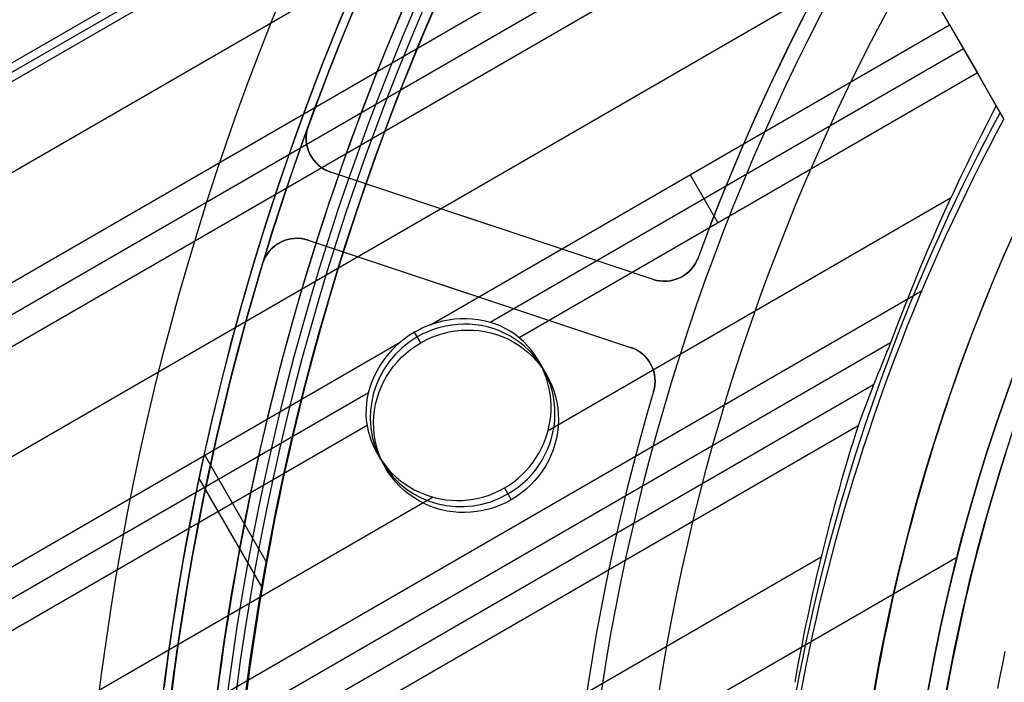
# Model space of a CAD drawing. Extents: x 19499 to 20475, y -6718 to -5871.
# Tile 18 of 60: x 19910 to 19938, y -6392 to -6374. Entities that reach past the tile are written whole.
import ezdxf

# ---------------------------------------------------------------- set-up
doc = ezdxf.new("R2010")
doc.units = 0
doc.layers.get('0').update_dxf_attribs({"linetype": 'CONTINUOUS'})
doc.layers.add('BLANCO_METALICO', color=7, linetype='CONTINUOUS')
doc.layers.add('COLOR', color=7, linetype='CONTINUOUS')

msp = doc.modelspace()

# ---------------------------------------------------------------- linework, layer by layer
for p, q in [((19502.39954974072, -6610.096958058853, 78.50723206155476), (19930.20706351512, -6363.102174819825, 78.50723206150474)), ((19502.51202526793, -6610.291771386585, 79.48160212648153), (19930.31953904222, -6363.296988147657, 79.48160212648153)), ((19502.62450079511, -6610.486584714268, 80.45597219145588), (19930.43201456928, -6363.491801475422, 80.4559721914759)), ((19930.43201456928, -6363.491801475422, 80.4559721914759), (19937.82257222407, -6376.29262283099, 77.04348283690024)), ((19931.53678242, -6365.405315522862, 78.13689880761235), (19499.40420176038, -6614.8971772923, 78.13689880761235)), ((19932.86650132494, -6367.708456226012, 77.76656555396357), (19499.89349510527, -6617.685537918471, 77.7665655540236)), ((19933.25481194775, -6368.381029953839, 77.34362206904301), (19500.25114575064, -6618.375813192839, 77.34362206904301)), ((19933.64312257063, -6369.053603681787, 76.92067858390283), (19500.63945637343, -6619.048386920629, 76.92067858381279)), ((19936.30256038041, -6373.659885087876, 76.18001207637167), (19933.64312257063, -6369.053603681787, 76.92067858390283)), ((19934.97284147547, -6371.356744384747, 76.55034533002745), (19501.96917527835, -6621.351527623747, 76.55034533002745)), ((19921.78253134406, -6382.043027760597, 76.18001207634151), (19936.30256038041, -6373.659885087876, 76.18001207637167)), ((19936.30256038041, -6373.659885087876, 76.18001207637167), (19937.07918162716, -6375.005032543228, 75.33412510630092)), ((19936.6908710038, -6374.332458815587, 75.75706859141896), (19923.45210891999, -6381.975861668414, 75.75706859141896)), ((19937.07918162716, -6375.005032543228, 75.33412510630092), (19924.26630998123, -6382.402547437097, 75.33412510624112)), ((19937.60824504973, -6375.921397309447, 75.18677833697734), (19937.07918162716, -6375.005032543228, 75.33412510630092)), ((19937.82257222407, -6376.29262283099, 77.04348283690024), (19937.60824504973, -6375.921397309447, 75.18677833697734)), ((19929.04254586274, -6377.85145642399, 76.18001207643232), (19929.81916710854, -6379.196603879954, 75.33412510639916)), ((19936.33111702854, -6378.507782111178, 74.96379185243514), (19925.07279408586, -6385.007777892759, 74.96379185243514)), ((19506.31947218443, -6628.886462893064, 76.35061684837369), (19935.53221717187, -6381.080369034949, 76.35061684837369)), ((19921.51115332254, -6382.544384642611, 77.67641373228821), (19921.33914909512, -6382.246464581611, 76.18634940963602)), ((19503.29889418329, -6623.654668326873, 76.18001207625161), (19920.94127651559, -6382.528726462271, 76.18001207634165)), ((19934.65230788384, -6382.547897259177, 74.59345861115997), (19506.73495323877, -6629.606097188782, 74.59345859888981)), ((19924.81295814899, -6383.063278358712, 75.21564542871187), (19925.0295004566, -6383.438340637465, 77.09154099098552)), ((19934.17705812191, -6383.719047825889, 74.17051512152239), (19507.12326385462, -6630.278670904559, 74.17051512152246)), ((19920.04832018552, -6383.941040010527, 75.75706859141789), (19503.6872048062, -6624.327242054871, 75.75706859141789)), ((19920.01074037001, -6384.859501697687, 75.33412510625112), (19504.07551542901, -6624.999815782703, 75.33412510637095)), ((19933.74116772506, -6384.867474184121, 73.74757164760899), (19507.51157448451, -6630.951244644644, 73.74757162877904)), ((19915.4518829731, -6385.655276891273, 74.75773950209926), (19917.19057321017, -6388.666776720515, 73.95492296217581)), ((19920.30962604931, -6385.663278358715, 75.21564542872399), (19920.52616835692, -6386.038340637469, 77.09154099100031)), ((19917.06679494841, -6389.363244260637, 79.51515312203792), (19915.30885926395, -6386.318410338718, 80.32685598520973)), ((19923.85401288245, -6386.602336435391, 74.85635334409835), (19924.04451549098, -6386.932296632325, 76.50666824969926)), ((19923.85401288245, -6386.60233643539, 74.85635334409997), (19924.04451549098, -6386.93229663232, 76.50666824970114)), ((19921.86369407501, -6386.860552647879, 74.96379185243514), (19505.40523433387, -6627.302956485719, 74.96379185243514)), ((19932.70884377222, -6388.534340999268, 73.377238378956), (19508.84129337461, -6633.254385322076, 73.377238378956)), ((19936.50274120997, -6388.545461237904, 88.12500292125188), (19916.06219740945, -6400.34681470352, 88.12500292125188))]:
    msp.add_line(p, q)
at = {"extrusion": (0.1124755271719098, -0.1948133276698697, 0.9743700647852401)}
msp.add_lwpolyline([(14073.64716361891, -15061.4098901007), (14073.12609400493, -15061.71468128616), (14072.60697433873, -15062.02433157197), (14072.08986789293, -15062.33882315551), (14071.57483777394, -15062.65813709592), (14071.06194689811, -15062.982253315), (14070.55125796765, -15063.31115059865), (14070.04283344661, -15063.64480659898), (14069.53673553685, -15063.98319783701), (14069.03302615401, -15064.32629970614), (14068.53176690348, -15064.67408647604), (14068.03301905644, -15065.02653129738), (14067.53684352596, -15065.38360620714), (14067.04330084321, -15065.74528213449), (14066.55245113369, -15066.1115289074), (14066.0643540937, -15066.48231525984), (14065.57906896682, -15066.85760883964), (14065.09665452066, -15067.23737621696), (14064.61716902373, -15067.62158289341), (14064.1406702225, -15068.01019331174), (14063.66721531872, -15068.40317086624), (14063.19686094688, -15068.80047791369), (14062.72966315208, -15069.20207578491), (14062.265677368, -15069.60792479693), (14061.80495839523, -15070.01798426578), (14061.34756037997, -15070.43221251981), (14060.8935367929, -15070.8505669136), (14060.44294040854, -15071.27300384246), (14059.99582328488, -15071.69947875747), (14059.5522367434, -15072.12994618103), (14059.11223134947, -15072.56435972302), (14058.6758568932, -15073.0026720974), (14058.24316237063, -15073.44483513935), (14057.81419596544, -15073.89079982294), (14057.38900503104, -15074.34051627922), (14056.96763607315, -15074.79393381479), (14056.55013473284, -15075.25100093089), (14056.13654577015, -15075.71166534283), (14055.72691304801, -15076.17587399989), (14055.3212795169, -15076.64357310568), (14054.91968719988, -15077.11470813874), (14054.52217717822, -15077.5892238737), (14054.12878957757, -15078.06706440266), (14053.73956355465, -15078.54817315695), (14053.35453728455, -15079.03249292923), (14052.97374794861, -15079.51996589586), (14052.59723172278, -15080.01053363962), (14052.22502376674, -15080.5041371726), (14051.8571582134, -15081.00071695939), (14051.49366815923, -15081.50021294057), (14051.13458565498, -15082.00256455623), (14050.7799416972, -15082.5077107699), (14050.42976622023, -15083.01559009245), (14050.08408808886, -15083.52614060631), (14049.74293509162, -15084.0392999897), (14049.40633393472, -15084.55500554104), (14049.07431023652, -15085.07319420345), (14048.74688852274, -15085.5938025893), (14048.42409222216, -15086.11676700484), (14048.10594366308, -15086.64202347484), (14047.79246407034, -15087.16950776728), (14047.48367356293, -15087.69915541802), (14047.17959115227, -15088.23090175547), (14046.88023474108, -15088.76468192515), (14046.58562112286, -15089.30043091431), (14046.29576598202, -15089.83808357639), (14046.01068389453, -15090.37757465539), (14045.73038832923, -15090.91883881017), (14045.45489164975, -15091.46181063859), (14045.18420511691, -15092.0064247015), (14044.91833889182, -15092.5526155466), (14044.65730203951, -15093.10031773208), (14044.40110253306, -15093.6494658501), (14044.14974725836, -15094.19999455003), (14043.90324201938, -15094.75183856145), (14043.66159154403, -15095.30493271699), (14043.42479949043, -15095.85921197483), (14043.19286845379, -15096.41461144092), (14042.96579997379, -15096.97106639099), (14042.74359454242, -15097.52851229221), (14042.5262516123, -15098.08688482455), (14042.31376960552, -15098.64611990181), (14042.10614592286, -15099.20615369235), (14041.90337695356, -15099.7669226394), (14041.70545808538, -15100.3283634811), (14041.51238371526, -15100.89041327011), (14041.32414726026, -15101.45300939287), (14041.14074116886, -15102.01608958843), (14040.96215693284, -15102.57959196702), (14040.78838509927, -15103.14345502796), (14040.61941528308, -15103.70761767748), (14040.4552361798, -15104.27201924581), (14040.29583557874, -15104.83659950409), (14040.14120037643, -15105.40129868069), (14039.99131659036, -15105.96605747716), (14039.84616937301, -15106.53081708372), (14039.70574302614, -15107.09551919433), (14039.57002101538, -15107.66010602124), (14039.43898598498, -15108.22452030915), (14039.31261977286, -15108.78870534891), (14039.19090342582, -15109.35260499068), (14039.07381721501, -15109.91616365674), (14038.96134065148, -15110.47932635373), (14038.85345250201, -15111.04203868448), (14038.75013080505, -15111.6042468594), (14038.65135288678, -15112.16589770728), (14038.55709537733, -15112.72693868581), (14038.46733422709, -15113.28731789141), (14038.38204472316, -15113.84698406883), (14038.30120150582, -15114.40588662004), (14038.22477858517, -15114.96397561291), (14038.15274935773, -15115.52120178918), (14038.08508662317, -15116.07751657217), (14038.02176260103, -15116.63287207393), (14037.96274894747, -15117.18722110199), (14037.90801677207, -15117.74051716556), (14037.85753665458, -15118.29271448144), (14037.81127866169, -15118.84376797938), (14037.76921236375, -15119.39363330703), (14037.73130685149, -15119.94226683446), (14037.69753075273, -15120.48962565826), (14037.66785224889, -15121.03566760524), (14037.64223909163, -15121.58035123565), (14037.62065861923, -15122.12363584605), (14037.60307777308, -15122.66548147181), (14037.58946311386, -15123.20584888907), (14037.57978083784, -15123.7446996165), (14037.57399679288, -15124.2819959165), (14037.57207649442, -15124.8177007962)], dxfattribs=at)
at = {"extrusion": (0.11247552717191, -0.1948133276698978, 0.9743700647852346)}
msp.add_lwpolyline([(14035.27207649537, -15124.81770079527), (14035.27386928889, -15124.2917622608), (14035.27926823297, -15123.76433607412), (14035.28830397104, -15123.23545503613), (14035.30100686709, -15122.70515257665), (14035.31740699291, -15122.17346275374), (14035.33753411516, -15121.64042025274), (14035.3614176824, -15121.10606038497), (14035.38908681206, -15120.57041908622), (14035.42057027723, -15120.03353291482), (14035.45589649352, -15119.49543904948), (14035.49509350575, -15118.95617528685), (14035.53818897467, -15118.41578003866), (14035.58521016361, -15117.87429232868), (14035.63618392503, -15117.33175178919), (14035.69113668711, -15116.78819865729), (14035.75009444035, -15116.24367377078), (14035.813082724, -15115.69821856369), (14035.88012661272, -15115.15187506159), (14035.951250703, -15114.60468587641), (14036.02647909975, -15114.05669420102), (14036.10583540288, -15113.50794380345), (14036.18934269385, -15112.95847902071), (14036.27702352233, -15112.40834475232), (14036.36889989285, -15111.85758645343), (14036.46499325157, -15111.30625012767), (14036.56532447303, -15110.75438231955), (14036.66991384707, -15110.20203010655), (14036.77878106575, -15109.64924109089), (14036.89194521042, -15109.09606339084), (14037.0094247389, -15108.54254563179), (14037.1312374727, -15107.98873693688), (14037.25740058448, -15107.43468691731), (14037.38793058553, -15106.88044566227), (14037.52284331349, -15106.32606372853), (14037.66215392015, -15105.77159212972), (14037.80587685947, -15105.21708232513), (14037.95402587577, -15104.66258620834), (14038.10661399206, -15104.1081560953), (14038.26365349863, -15103.55384471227), (14038.42515594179, -15102.99970518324), (14038.59113211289, -15102.44579101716), (14038.76159203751, -15101.89215609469), (14038.93654496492, -15101.33885465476), (14039.11599935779, -15100.78594128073), (14039.29996288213, -15100.2334708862), (14039.48844239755, -15099.68149870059), (14039.68144394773, -15099.13008025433), (14039.87897275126, -15098.57927136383), (14040.08103319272, -15098.02912811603), (14040.28762881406, -15097.47970685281), (14040.49876230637, -15096.93106415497), (14040.71443550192, -15096.38325682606), (14040.9346493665, -15095.83634187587), (14041.1594039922, -15095.29037650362), (14041.38869859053, -15094.74541808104), (14041.62253148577, -15094.20152413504), (14041.86090010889, -15093.6587523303), (14042.10380099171, -15093.11716045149), (14042.35122976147, -15092.57680638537), (14042.60318113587, -15092.03774810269), (14042.85964891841, -15091.50004363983), (14043.12062599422, -15090.96375108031), (14043.38610432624, -15090.42892853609), (14043.65607495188, -15089.89563412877), (14043.93052798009, -15089.36392597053), (14044.20945258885, -15088.83386214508), (14044.49283702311, -15088.30550068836), (14044.78066859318, -15087.77889956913), (14045.0729336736, -15087.25411666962), (14045.36961770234, -15086.73120976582), (14045.67070518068, -15086.21023650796), (14045.97617967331, -15085.69125440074), (14046.28602380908, -15085.17432078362), (14046.60021928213, -15084.65949281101), (14046.91874685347, -15084.14682743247), (14047.24158635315, -15083.6363813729), (14047.56871668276, -15083.12821111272), (14047.90011581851, -15082.62237286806), (14048.23576081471, -15082.11892257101), (14048.57562780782, -15081.61791584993), (14048.91969202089, -15081.11940800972), (14049.26792776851, -15080.62345401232), (14049.62030846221, -15080.13010845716), (14049.97680661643, -15079.6394255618), (14050.33739385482, -15079.15145914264), (14050.70204091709, -15078.66626259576), (14051.07071766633, -15078.18388887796), (14051.4433930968, -15077.70439048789), (14051.82003534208, -15077.22781944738), (14052.20061168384, -15076.75422728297), (14052.58508856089, -15076.2836650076), (14052.97343157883, -15075.81618310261), (14053.36560552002, -15075.35183149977), (14053.76157435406, -15074.89065956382), (14054.16130124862, -15074.43271607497), (14054.56474858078, -15073.97804921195), (14054.97187794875, -15073.52670653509), (14055.38265018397, -15073.07873496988), (14055.7970253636, -15072.63418079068), (14056.21496282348, -15072.19308960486), (14056.63642117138, -15071.75550633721), (14057.06135830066, -15071.32147521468), (14057.48973140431, -15070.8910397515), (14057.92149698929, -15070.46424273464), (14058.35661089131, -15070.04112620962), (14058.79502828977, -15069.62173146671), (14059.23670372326, -15069.20609902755), (14059.68159110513, -15068.79426863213), (14060.12964373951, -15068.38627922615), (14060.58081433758, -15067.98216894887), (14061.03505503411, -15067.58197512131), (14061.49231740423, -15067.18573423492), (14061.95255248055, -15066.79348194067), (14062.41571077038, -15066.40525303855), (14062.88174227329, -15066.02108146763), (14063.35059649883, -15065.6410002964), (14063.82222248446, -15065.26504171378), (14064.29656881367, -15064.89323702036), (14064.77358363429, -15064.52561662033), (14065.25321467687, -15064.16221001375), (14065.73540927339, -15063.80304578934), (14066.22011437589, -15063.44815161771), (14066.70727657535, -15063.09755424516), (14067.19684212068, -15062.75127948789), (14067.68875693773, -15062.40935222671), (14068.1829666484, -15062.07179640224), (14068.67941658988, -15061.73863501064), (14069.17805183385, -15061.40989009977)], dxfattribs=at)
at = {"extrusion": (0.1124755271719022, -0.1948133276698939, 0.9743700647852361)}
msp.add_lwpolyline([(14037.57207649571, -15123.53881084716), (14037.57387571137, -15123.02026993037), (14037.57929436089, -15122.50023669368), (14037.58836373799, -15121.97874465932), (14037.60111484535, -15121.45582800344), (14037.61757838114, -15120.93152155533), (14037.63778472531, -15120.4058607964), (14037.66176392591, -15119.87888185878), (14037.68954568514, -15119.35062152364), (14037.72115934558, -15118.82111721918), (14037.75663387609, -15118.29040701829), (14037.79599785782, -15117.75852963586), (14037.83927947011, -15117.22552442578), (14037.88650647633, -15116.69143137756), (14037.93770620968, -15116.15629111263), (14037.99290555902, -15115.62014488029), (14038.05213095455, -15115.08303455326), (14038.11540835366, -15114.54500262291), (14038.18276322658, -15114.00609219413), (14038.25422054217, -15113.4663469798), (14038.3298047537, -15112.92581129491), (14038.40953978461, -15112.38453005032), (14038.49344901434, -15111.84254874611), (14038.5815552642, -15111.29991346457), (14038.67388078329, -15110.7566708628), (14038.77044723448, -15110.21286816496), (14038.87127568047, -15109.66855315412), (14038.97638656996, -15109.12377416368), (14039.08579972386, -15108.57858006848), (14039.19953432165, -15108.03302027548), (14039.31760888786, -15107.48714471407), (14039.44004127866, -15106.94100382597), (14039.56684866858, -15106.3946485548), (14039.69804753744, -15105.84813033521), (14039.83365365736, -15105.30150108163), (14039.97368208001, -15104.75481317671), (14040.11814712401, -15104.2081194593), (14040.26706236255, -15103.6614732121), (14040.4204406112, -15103.1149281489), (14040.57829391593, -15102.56853840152), (14040.74063354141, -15102.0223585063), (14040.9074699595, -15101.47644339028), (14041.078812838, -15100.93084835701), (14041.25467102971, -15100.38562907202), (14041.4350525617, -15099.84084154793), (14041.61996462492, -15099.2965421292), (14041.8094135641, -15098.75278747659), (14042.00340486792, -15098.20963455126), (14042.20194315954, -15097.66714059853), (14042.40503218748, -15097.12536313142), (14042.61267481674, -15096.58435991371), (14042.82487302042, -15096.04418894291), (14043.04162787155, -15095.50490843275), (14043.26293953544, -15094.96657679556), (14043.48880726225, -15094.42925262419), (14043.71922938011, -15093.89299467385), (14043.95420328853, -15093.35786184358), (14044.19372545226, -15092.82391315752), (14044.43779139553, -15092.29120774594), (14044.68639569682, -15091.75980482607), (14044.93953198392, -15091.22976368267), (14045.19719292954, -15090.70114364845), (14045.45937024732, -15090.17400408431), (14045.72605468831, -15089.64840435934), (14045.99723603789, -15089.12440383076), (14046.27290311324, -15088.60206182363), (14046.55304376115, -15088.08143761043), (14046.83764485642, -15087.5625903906), (14047.12669230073, -15087.04557926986), (14047.42017102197, -15086.53046323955), (14047.71806497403, -15086.01730115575), (14048.02035713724, -15085.50615171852), (14048.32702951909, -15084.99707345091), (14048.63806315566, -15084.49012467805), (14048.95343811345, -15083.98536350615), (14049.27313349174, -15083.48284780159), (14049.59712742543, -15082.98263516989), (14049.9253970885, -15082.48478293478), (14050.25791869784, -15081.98934811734), (14050.59466751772, -15081.49638741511), (14050.93561786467, -15081.00595718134), (14051.28074311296, -15080.51811340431), (14051.63001570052, -15080.03291168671), (14051.98340713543, -15079.5504072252), (14052.34088800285, -15079.07065479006), (14052.70242797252, -15078.59370870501), (14053.06799580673, -15078.11962282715), (14053.43755936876, -15077.64845052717), (14053.81108563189, -15077.18024466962), (14054.18854068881, -15076.71505759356), (14054.56988976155, -15076.25294109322), (14054.9550972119, -15075.79394639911), (14055.34412655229, -15075.33812415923), (14055.73694045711, -15074.8855244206), (14056.13350077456, -15074.43619661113), (14056.53376853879, -15073.99018952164), (14056.93770398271, -15073.54755128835), (14057.345266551, -15073.10832937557), (14057.7564149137, -15072.67257055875), (14058.17110698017, -15072.24032090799), (14058.58929991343, -15071.81162577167), (14059.01095014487, -15071.38652976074), (14059.43601338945, -15070.96507673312), (14059.86444466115, -15070.54730977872), (14060.29619828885, -15070.13327120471), (14060.73122793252, -15069.72300252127), (14061.16948659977, -15069.31654442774), (14061.61092666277, -15068.91393679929), (14062.05549987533, -15068.51521867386), (14062.50315739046, -15068.12042823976), (14062.95384977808, -15067.72960282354), (14063.40752704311, -15067.34277887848), (14063.86413864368, -15066.95999197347), (14064.32363350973, -15066.58127678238), (14064.78596006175, -15066.20666707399), (14065.25106622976, -15065.8361957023), (14065.71889947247, -15065.46989459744), (14066.18940679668, -15065.10779475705), (14066.6625347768, -15064.74992623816), (14067.13822957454, -15064.39631814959), (14067.61643695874, -15064.04699864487), (14068.09710232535, -15063.70199491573), (14068.58017071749, -15063.36133318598), (14069.06558684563, -15063.02503870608), (14069.55329510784, -15062.69313574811), (14070.0432396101, -15062.36564760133), (14070.53536418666, -15062.04259656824), (14071.02961242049, -15061.72400396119), (14071.52592766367, -15061.4098900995)], dxfattribs=at)
at = {"extrusion": (0.1124755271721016, -0.1948133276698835, 0.9743700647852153)}
msp.add_lwpolyline([(14067.28611769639, -15061.40989011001), (14066.8107028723, -15061.74500777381), (14066.33753940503, -15062.08419905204), (14065.86667644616, -15062.4274405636), (14065.39816284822, -15062.77470810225), (14064.93204714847, -15063.12597664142), (14064.46837755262, -15063.48122033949), (14064.00720191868, -15063.84041254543), (14063.548567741, -15064.20352580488), (14063.09252213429, -15064.57053186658), (14062.63911181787, -15064.94140168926), (14062.18838310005, -15065.31610544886), (14061.74038186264, -15065.69461254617), (14061.29515354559, -15066.07689161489), (14060.85274313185, -15066.46291052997), (14060.41319513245, -15066.85263641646), (14059.97655357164, -15067.24603565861), (14059.54286197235, -15067.64307390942), (14059.11216334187, -15068.04371610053), (14058.6845001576, -15068.44792645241), (14058.25991435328, -15068.85566848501), (14057.83844730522, -15069.26690502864), (14057.42013981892, -15069.68159823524), (14057.00503211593, -15070.09970959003), (14056.59316382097, -15070.52119992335), (14056.18457394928, -15070.94602942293), (14055.77930089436, -15071.37415764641), (14055.3773824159, -15071.80554353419), (14054.9788556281, -15072.24014542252), (14054.58375698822, -15072.67792105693), (14054.19212228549, -15073.11882760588), (14053.8039866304, -15073.5628216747), (14053.41938444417, -15074.00985931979), (14053.03834944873, -15074.459896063), (14052.66091465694, -15074.91288690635), (14052.28711236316, -15075.36878634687), (14051.91697413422, -15075.8275483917), (14051.55053080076, -15076.28912657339), (14051.18781244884, -15076.75347396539), (14050.82884841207, -15077.22054319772), (14050.47366726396, -15077.6902864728), (14050.12229681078, -15078.16265558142), (14049.77476408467, -15078.63760191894), (14049.43109533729, -15079.11507650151), (14049.09131603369, -15079.59502998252), (14048.75545084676, -15080.07741266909), (14048.42352365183, -15080.56217453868), (14048.09555752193, -15081.04926525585), (14047.77157472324, -15081.53863418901), (14047.45159671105, -15082.03023042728), (14047.13564412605, -15082.52400279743), (14046.82373679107, -15083.01989988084), (14046.51589370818, -15083.51787003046), (14046.21213305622, -15084.01786138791), (14045.91247218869, -15084.51982190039), (14045.61692763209, -15085.02369933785), (14045.32551508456, -15085.52944130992), (14045.03824941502, -15086.03699528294), (14044.75514466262, -15086.5463085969), (14044.47621403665, -15087.05732848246), (14044.20146991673, -15087.57000207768), (14043.93092385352, -15088.08427644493), (14043.66458656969, -15088.60009858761), (14043.4024679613, -15089.11741546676), (14043.14457709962, -15089.63617401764), (14042.8909222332, -15090.15632116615), (14042.64151079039, -15090.67780384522), (14042.39634938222, -15091.20056901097), (14042.15544380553, -15091.72456365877), (14041.91879904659, -15092.24973483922), (14041.68641928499, -15092.77602967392), (14041.45830789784, -15093.30339537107), (14041.23446746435, -15093.83177924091), (14041.01489977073, -15094.36112871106), (14040.79960581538, -15094.89139134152), (14040.58858581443, -15095.42251483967), (14040.38183920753, -15095.95444707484), (14040.17936466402, -15096.48713609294), (14039.98116008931, -15097.02053013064), (14039.78722263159, -15097.55457762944), (14039.5975486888, -15098.08922724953), (14039.41213391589, -15098.62442788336), (14039.2309732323, -15099.16012866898), (14039.05406082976, -15099.69627900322), (14038.88139018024, -15100.23282855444), (14038.71295404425, -15100.76972727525), (14038.54874447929, -15101.30692541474), (14038.38875284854, -15101.84437353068), (14038.23296982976, -15102.38202250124), (14038.08138542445, -15102.91982353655), (14037.9339889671, -15103.45772819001), (14037.79076913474, -15103.99568836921), (14037.65171395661, -15104.53365634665), (14037.51681082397, -15105.0715847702), (14037.38604650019, -15105.60942667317), (14037.25940713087, -15106.14713548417), (14037.13687825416, -15106.68466503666), (14037.01844481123, -15107.22196957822), (14036.90409115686, -15107.75900377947), (14036.79380107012, -15108.29572274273), (14036.68755776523, -15108.83208201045), (14036.58534390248, -15109.36803757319), (14036.48714159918, -15109.90354587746), (14036.39293244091, -15110.43856383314), (14036.3026974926, -15110.97304882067), (14036.2164173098, -15111.50695869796), (14036.1340719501, -15112.04025180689), (14036.05564098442, -15112.57288697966), (14035.98110350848, -15113.10482354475), (14035.91043815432, -15113.63602133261), (14035.84362310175, -15114.16644068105), (14035.78063608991, -15114.69604244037), (14035.72145442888, -15115.22478797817), (14035.66605501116, -15115.75263918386), (14035.61441432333, -15116.27955847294), (14035.56650845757, -15116.80550879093), (14035.52231312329, -15117.33045361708), (14035.48180365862, -15117.85435696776), (14035.44495504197, -15118.37718339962), (14035.41174190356, -15118.89889801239), (14035.38213853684, -15119.41946645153), (14035.35611890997, -15119.93885491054), (14035.33365667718, -15120.45703013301), (14035.31472519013, -15120.97395941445), (14035.29929750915, -15121.48961060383), (14035.2873464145, -15122.0039521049), (14035.2788444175, -15122.51695287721), (14035.2737637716, -15123.02858243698), (14035.27207648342, -15123.53881085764)], dxfattribs=at)
for points in [[(19919.42334060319, -6373.125638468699), (19919.25080533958, -6373.540597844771), (19919.08082092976, -6373.95659937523), (19918.91339527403, -6374.373627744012), (19918.74853627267, -6374.791667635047), (19918.586251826, -6375.210703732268), (19918.42654983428, -6375.63072071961), (19918.26943819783, -6376.051703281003), (19918.11492481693, -6376.47363610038), (19917.96301759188, -6376.896503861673), (19917.81372442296, -6377.320291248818), (19917.66705321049, -6377.744982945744), (19917.52301185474, -6378.170563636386), (19917.38160825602, -6378.597018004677), (19917.24285031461, -6379.024330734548), (19917.10674593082, -6379.452486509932), (19916.97330300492, -6379.881470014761), (19916.84252943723, -6380.311265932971), (19916.71443312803, -6380.741858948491), (19916.58902197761, -6381.173233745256), (19916.46630388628, -6381.605375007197), (19916.34628675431, -6382.038267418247), (19916.22897848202, -6382.471895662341), (19916.11438560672, -6382.906244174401), (19916.00250921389, -6383.341296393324), (19915.89334902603, -6383.777035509), (19915.78690476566, -6384.213444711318), (19915.68317615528, -6384.650507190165), (19915.5821629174, -6385.088206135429), (19915.48386477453, -6385.526524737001), (19915.38828144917, -6385.965446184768), (19915.29541266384, -6386.404953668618), (19915.20525814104, -6386.845030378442), (19915.11781760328, -6387.285659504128), (19915.03309077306, -6387.726824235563), (19914.9510773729, -6388.168507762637), (19914.87177712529, -6388.610693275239), (19914.79518975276, -6389.053363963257), (19914.7213149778, -6389.496503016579), (19914.65015252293, -6389.940093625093), (19914.58170211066, -6390.384118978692), (19914.51596346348, -6390.82856226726), (19914.45293630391, -6391.273406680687), (19914.39262035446, -6391.718635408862), (19914.33501533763, -6392.164231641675)], [(19920.97830167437, -6373.299852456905), (19920.80680904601, -6373.705277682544), (19920.63780729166, -6374.111738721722), (19920.4713041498, -6374.519220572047), (19920.30730735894, -6374.92770823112), (19920.14582465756, -6375.337186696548), (19919.98686378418, -6375.747640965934), (19919.83043247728, -6376.159056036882), (19919.67653847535, -6376.571416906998), (19919.5251895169, -6376.984708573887), (19919.37639334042, -6377.398916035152), (19919.23015768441, -6377.8140242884), (19919.08649028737, -6378.230018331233), (19918.94539888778, -6378.646883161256), (19918.80689122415, -6379.064603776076), (19918.67097503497, -6379.483165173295), (19918.53765805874, -6379.902552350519), (19918.40694803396, -6380.322750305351), (19918.27885269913, -6380.743744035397), (19918.15337979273, -6381.165518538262), (19918.03053705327, -6381.588058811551), (19917.91033221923, -6382.011349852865), (19917.79277302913, -6382.435376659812), (19917.67786722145, -6382.860124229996), (19917.56562119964, -6383.285577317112), (19917.45603602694, -6383.711719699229), (19917.34911143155, -6384.138534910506), (19917.24484714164, -6384.566006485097), (19917.14324288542, -6384.994117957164), (19917.04429839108, -6385.422852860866), (19916.9480133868, -6385.852194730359), (19916.85438760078, -6386.282127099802), (19916.7634207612, -6386.712633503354), (19916.67511259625, -6387.143697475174), (19916.58946283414, -6387.575302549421), (19916.50647120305, -6388.007432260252), (19916.42613743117, -6388.440070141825), (19916.34846124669, -6388.873199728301), (19916.2734423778, -6389.306804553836), (19916.2010805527, -6389.740868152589), (19916.13137549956, -6390.175374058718), (19916.06432694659, -6390.610305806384), (19915.99993462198, -6391.045646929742), (19915.93819825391, -6391.481380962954), (19915.87911757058, -6391.917491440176), (19915.82269230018, -6392.353961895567)], [(19937.96353206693, -6379.772919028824), (19937.81303841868, -6380.116975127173), (19937.66500791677, -6380.462085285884), (19937.51945154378, -6380.808234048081), (19937.37638028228, -6381.155405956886), (19937.23580511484, -6381.503585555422), (19937.09773702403, -6381.852757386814), (19936.96218533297, -6382.202905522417), (19936.82915272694, -6382.554012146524), (19936.69864023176, -6382.906058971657), (19936.57064887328, -6383.259027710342), (19936.44517967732, -6383.612900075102), (19936.32223366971, -6383.967657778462), (19936.20181187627, -6384.323282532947), (19936.08391532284, -6384.679756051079), (19935.96854503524, -6385.037060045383), (19935.85570203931, -6385.395176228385), (19935.74538736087, -6385.754086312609), (19935.63760202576, -6386.113772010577), (19935.53234705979, -6386.474215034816), (19935.42962348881, -6386.835397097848), (19935.32943233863, -6387.197299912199), (19935.23177463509, -6387.559905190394), (19935.13665140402, -6387.923194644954), (19935.04406367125, -6388.287149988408), (19934.95401246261, -6388.651752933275), (19934.86649880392, -6389.016985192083), (19934.78152372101, -6389.382828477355), (19934.69908823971, -6389.749264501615), (19934.61919338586, -6390.116274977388), (19934.54184018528, -6390.483841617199), (19934.4670296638, -6390.851946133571), (19934.39476284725, -6391.220570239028), (19934.32504076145, -6391.589695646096), (19934.25786443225, -6391.959304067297), (19934.19323488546, -6392.329377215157)], [(19937.86396512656, -6385.646161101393), (19937.75531535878, -6385.990969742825), (19937.64909995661, -6386.336542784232), (19937.54531990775, -6386.682862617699), (19937.44397619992, -6387.02991163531), (19937.34506982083, -6387.377672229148), (19937.24860175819, -6387.726126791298), (19937.1545729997, -6388.075257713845), (19937.06298453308, -6388.425047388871), (19936.97383734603, -6388.775478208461), (19936.88713242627, -6389.126532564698), (19936.8028707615, -6389.478192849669), (19936.72105333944, -6389.830441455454), (19936.64168114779, -6390.18326077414), (19936.56475517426, -6390.53663319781), (19936.49027640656, -6390.890541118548), (19936.41824583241, -6391.244966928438), (19936.3486644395, -6391.599893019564), (19936.28153321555, -6391.95530178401), (19936.21685314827, -6392.311175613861)], [(19937.8467712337, -6391.173683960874), (19937.77667604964, -6391.518586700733), (19937.70896423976, -6391.863976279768), (19937.64363676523, -6392.209835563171)]]:
    msp.add_lwpolyline(points)
at = {"extrusion": (0, 0, -1)}
for centre, radius, start, end in [((-19986.97575810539, -6401.428438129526, -89.37470231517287), 70.9424557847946, 329.9999999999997, 149.9999999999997), ((-19986.97575810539, -6401.428438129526, -46.50000292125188), 70.9424557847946, 329.9999999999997, 149.9999999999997), ((-19986.97575810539, -6401.428438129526, -88.12500292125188), 52.0912327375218, 329.9999999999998, 149.9999999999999), ((-19986.97575810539, -6401.428438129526, -89.37470231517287), 70.94245578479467, 149.9999999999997, 329.9999999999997), ((-19986.97575810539, -6401.428438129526, -46.50000292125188), 70.94245578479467, 149.9999999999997, 329.9999999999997)]:
    msp.add_arc(centre, radius, start, end, dxfattribs=at)
for centre, radius, start, end in [((19986.97575810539, -6401.428438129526, 89.37470231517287), 73.2424557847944, 30.00000000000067, 210.0000000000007), ((19986.97575810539, -6401.428438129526, 68.68735261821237), 73.24245578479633, 91.17126672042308, 191.5820307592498), ((19986.97575810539, -6401.428438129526, 46.50000292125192), 71.74245578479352, 52.4999999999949, 187.500000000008), ((19986.97575814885, -6401.428438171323, 88.63012703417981), 71.44457953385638, 30.0000000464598, 209.9999999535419), ((19986.97575810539, -6401.428438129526, 89.05580518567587), 71.21139006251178, 29.99999999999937, 209.9999999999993), ((19986.97575810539, -6401.428438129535, 88.12500292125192), 70.93945536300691, 75.00000000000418, 164.9999999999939), ((19986.97575810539, -6401.428438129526, 67.93735261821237), 70.94245578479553, 93.83645893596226, 193.7167436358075), ((19986.97575810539, -6401.428438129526, 67.12500292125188), 53.5819397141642, 30.00000000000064, 210.0000000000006), ((19986.97575810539, -6401.428438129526, 65.62055118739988), 53.58193971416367, 29.99999999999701, 209.999999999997), ((19986.97575810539, -6401.428438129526, 67.12500292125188), 52.0912327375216, 30.00000000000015, 210.0000000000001), ((19986.97575810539, -6401.428438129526, 77.62500292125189), 52.09123273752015, 29.99999999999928, 209.9999999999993), ((19986.97575810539, -6401.428438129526, 89.37470231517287), 73.2424557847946, 210.0000000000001, 30.00000000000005), ((19986.97575809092, -6401.428438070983, 88.63012703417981), 71.44457953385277, 210.0000000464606, 29.99999995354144), ((19986.97575810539, -6401.428438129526, 89.05580518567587), 71.21139006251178, 209.9999999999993, 29.99999999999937), ((19986.97575810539, -6401.428438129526, 62.12500292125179), 51.59084318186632, 156.1247352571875, 184.2857142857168), ((19986.97575810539, -6401.428438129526, 88.125002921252), 70.93945536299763, 164.9999999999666, 187.4999999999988), ((19987.87999592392, -6401.487705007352, 88.12500292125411), 71.82843897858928, 165.1410184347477, 187.3589815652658)]:
    msp.add_arc(centre, radius, start, end)
at = {"extrusion": (0.06896080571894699, -0.1194436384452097, 0.9904431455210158)}
msp.add_arc((14108.60565726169, -15379.34350407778, 2210.945008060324), 56.00995911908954, 122.4950480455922, 129.9475464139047, dxfattribs=at)
at = {"extrusion": (0.1124756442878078, -0.1948133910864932, 0.9743700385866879)}
msp.add_arc((14108.5097170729, -15123.87001706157, 3558.829940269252), 56.00000007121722, 122.3923481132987, 152.3864611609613, dxfattribs=at)
at = {"extrusion": (-0.1124755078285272, 0.1948133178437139, -0.9743700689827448)}
msp.add_arc((-14108.51535291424, -15123.86551872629, -3559.77230388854), 56.00000550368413, 27.61352608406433, 57.60763157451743, dxfattribs=at)
at = {"extrusion": (0.2391348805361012, -0.4141937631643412, 0.8782129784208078)}
msp.add_arc((14061.21532004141, -13567.81936620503, 7474.297779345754), 2.631376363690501, 17.88703885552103, 78.31510546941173, dxfattribs=at)
at = {"extrusion": (0.06896082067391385, -0.1194436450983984, 0.9904431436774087)}
msp.add_arc((14061.26253356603, -15331.92430467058, 2211.568925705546), 2.590128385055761, 79.19168036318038, 89.99972585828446, dxfattribs=at)
at = {"extrusion": (0.1124755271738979, -0.1948133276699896, 0.9743700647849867)}
msp.add_arc((14061.26254811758, -15076.36617128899, 3558.930050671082), 2.600000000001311, 269.9999999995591, 89.99999999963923, dxfattribs=at)
at = {"extrusion": (-0.1124755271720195, 0.1948133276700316, -0.9743700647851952)}
msp.add_arc((-14061.26254823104, -15076.36617119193, -3559.772751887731), 2.599999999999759, 90, 270.0000000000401, dxfattribs=at)
at = {"extrusion": (0.06896082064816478, -0.1194436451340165, 0.9904431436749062)}
msp.add_arc((14061.26256285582, -15331.92430058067, 2211.568925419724), 2.590128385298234, 90.00027414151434, 100.8083196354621, dxfattribs=at)
at = {"extrusion": (0.1124755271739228, -0.1948133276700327, 0.9743700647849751)}
msp.add_arc((14061.26254811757, -15076.36617128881, 3558.93005067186), 2.599999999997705, 89.99999999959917, 269.9999999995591, dxfattribs=at)
at = {"extrusion": (0.2391348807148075, -0.4141937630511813, 0.8782129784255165)}
msp.add_arc((14061.30977650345, -13567.81937173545, 7474.297782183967), 2.63137636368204, 101.6848945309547, 162.1129611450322, dxfattribs=at)
at = {"extrusion": (-0.1124755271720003, 0.1948133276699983, -0.9743700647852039)}
msp.add_arc((-14061.26254823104, -15076.36617119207, -3559.772751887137), 2.600000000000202, 269.9999999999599, 90.00000000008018, dxfattribs=at)
at = {"extrusion": (0.06896082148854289, -0.1194436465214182, 0.9904431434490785)}
msp.add_arc((14061.25519400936, -15331.8906941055, 2210.945373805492), 2.608582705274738, 270.1614957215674, 19.144956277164, dxfattribs=at)
at = {"extrusion": (0.2391350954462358, -0.4141938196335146, 0.8782128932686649)}
msp.add_arc((14109.74904227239, -13614.89179068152, 7476.195811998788), 56.68949563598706, 130.8944667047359, 133.554607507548, dxfattribs=at)
at = {"extrusion": (0.06896082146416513, -0.1194436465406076, 0.9904431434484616)}
msp.add_arc((14061.26990270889, -15331.89069099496, 2210.945373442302), 2.608582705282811, 160.8550437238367, 269.8385042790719, dxfattribs=at)
at = {"extrusion": (0.06896078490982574, -0.1194436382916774, 0.9904431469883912)}
msp.add_arc((14108.68379944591, -15379.3729121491, 2210.32101518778), 56.12529127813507, 132.5976931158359, 140.1752133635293, dxfattribs=at)
at = {"layer": 'BLANCO_METALICO', "extrusion": (0, 0, -1)}
for centre, radius, start, end in [((-19986.97549488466, -6401.428438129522, -170.8389899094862), 99.49999999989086, 359.9999999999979, 180.0000000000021), ((-19986.97549488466, -6401.428438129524, -170.0309014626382), 98.69999999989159, 359.9999999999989, 180.0000000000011), ((-19986.97549488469, -6401.428438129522, -167.2309014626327), 98.19999999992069, 359.9999999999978, 180.0000000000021), ((-19986.97549488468, -6401.428438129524, -168.0309014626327), 98.19999999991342, 359.9999999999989, 180.0000000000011), ((-19986.97549488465, -6401.428438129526, -171.6470783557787), 99.49999999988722, 0, 180), ((-19986.97549488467, -6401.428438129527, -169.280901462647), 99.49999999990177, 1.04744136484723e-12, 179.9999999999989), ((-19986.97549488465, -6401.428438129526, -171.6470783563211), 99.0999999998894, 0, 180), ((-19986.97549488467, -6401.428438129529, -168.5309014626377), 98.6999999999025, 2.111862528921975e-12, 179.9999999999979)]:
    msp.add_arc(centre, radius, start, end, dxfattribs=at)
at = {"layer": 'BLANCO_METALICO'}
for centre, radius, start, end in [((19986.97549488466, -6401.428438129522, 170.030901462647), 99.49999999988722, 359.9999999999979, 180.0000000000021), ((19986.97549488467, -6401.428438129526, 168.5309014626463), 99.49999999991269, 0, 180), ((19986.97549488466, -6401.428438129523, 171.6470783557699), 98.69999999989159, 359.9999999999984, 180.0000000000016), ((19986.97549488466, -6401.428438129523, 170.8389899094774), 98.69999999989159, 359.9999999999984, 180.0000000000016)]:
    msp.add_arc(centre, radius, start, end, dxfattribs=at)
at = {"layer": 'COLOR'}
for p, q in [((19918.36880508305, -6376.486822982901, 23.29836120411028), (19918.36880508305, -6376.486822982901, 30.30000054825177)), ((19918.4146162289, -6377.276535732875, 30.30000054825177), (19918.4146162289, -6377.276535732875, 23.43017039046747)), ((19918.41461737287, -6377.276538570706, 23.43017132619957), (19918.41461747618, -6377.276535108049, 30.30000054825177)), ((19928.01260346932, -6380.774574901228, 30.30000054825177), (19918.99328251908, -6377.77746662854, 30.30000054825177)), ((19928.01260346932, -6380.774574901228, 27.78404611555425), (19918.99328251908, -6377.77746662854, 23.73350962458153)), ((19918.99328251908, -6377.77746662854, 23.73350962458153), (19918.99328251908, -6377.77746662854, 30.30000054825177)), ((19926.3040781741, -6380.20683423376, 27.01675508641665), (19918.99328251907, -6377.77746662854, 27.01675508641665)), ((19923.50294299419, -6379.276020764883, 25.75877787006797), (19923.50294299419, -6379.276020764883, 30.30000054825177)), ((19917.59886707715, -6379.73027674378, 30.30000054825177), (19917.59886707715, -6379.73027674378, 23.43011459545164)), ((19918.36225756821, -6379.675309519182, 30.30000054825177), (19927.3815272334, -6382.672400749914, 30.30000054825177)), ((19918.36225756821, -6379.675309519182, 30.30000054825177), (19918.36225756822, -6379.675309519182, 23.73343393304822)), ((19918.36225756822, -6379.675309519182, 23.73343393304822), (19927.3815272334, -6382.672400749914, 27.78395891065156)), ((19918.36225756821, -6379.675309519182, 27.01671724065), (19925.6731167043, -6382.104698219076, 27.01671724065)), ((19917.08956847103, -6380.335340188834, 30.30000054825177), (19917.08956847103, -6380.335340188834, 23.29836120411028)), ((19929.26631249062, -6380.171243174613, 28.20000054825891), (19929.26631249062, -6380.171243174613, 30.30000054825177)), ((19928.01260346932, -6380.774574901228, 30.30000054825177), (19928.01260346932, -6380.774574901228, 27.78404611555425)), ((19928.77599341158, -6380.719606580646, 30.30000054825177), (19928.77599902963, -6380.719617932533, 28.08307350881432)), ((19928.77599396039, -6380.719607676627, 28.08307352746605), (19928.77599396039, -6380.719607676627, 30.30000054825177)), ((19922.87189240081, -6381.173855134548, 25.75869642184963), (19922.87189240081, -6381.173855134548, 30.30000054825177)), ((19927.3815272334, -6382.672400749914, 27.78395891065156), (19927.3815272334, -6382.672400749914, 30.30000054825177)), ((19927.96019352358, -6383.173331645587, 28.08300609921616), (19927.96019352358, -6383.173331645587, 30.30000054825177)), ((19928.0247366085, -6383.906291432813, 30.30000054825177), (19928.0247366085, -6383.906291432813, 28.20000054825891))]:
    msp.add_line(p, q, dxfattribs=at)
at = {"layer": 'COLOR', "extrusion": (0, 0, -1)}
for centre, radius, start, end in [((-19986.97576523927, -6401.428455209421, 10.54089386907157), 152.392098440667, 333.3815781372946, 153.3815781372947), ((-19986.97576523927, -6401.428455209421, 20.93458762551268), 149.0000000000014, 4.246815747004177, 62.5163405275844), ((-19986.97576523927, -6401.428455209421, -18.68835025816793), 83.81579491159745, 333.3815781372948, 153.3815781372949), ((-19986.97576523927, -6401.428455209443, -26.2000005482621), 61.09154780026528, 333.3815781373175, 153.3815781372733), ((-19986.97576523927, -6401.428455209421, 10.54089386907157), 152.3920984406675, 153.381578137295, 333.381578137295), ((-19986.98386759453, -6401.424412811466, -28.2000005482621), 59.50000000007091, 333.381578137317, 153.3815781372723), ((-19986.98386759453, -6401.424412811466, -26.2000005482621), 59.50000000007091, 333.381578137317, 153.3815781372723), ((-19986.98386759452, -6401.424412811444, -27.2000005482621), 59.50000000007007, 333.381578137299, 153.3815781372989), ((-19986.9757652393, -6401.428455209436, -22.44590218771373), 75.0000000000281, 333.3815781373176, 63.38157813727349), ((-19986.97576523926, -6401.428455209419, -43.50000292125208), 75.00000000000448, 243.3815781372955, 63.38157813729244), ((-19986.97576523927, -6401.428455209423, -32.97295255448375), 74.99999999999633, 243.3815781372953, 63.38157813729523), ((-19986.97576523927, -6401.428455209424, -43.50000292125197), 72.99999999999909, 243.3815781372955, 63.38157813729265), ((-19986.97576523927, -6401.428455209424, -43.50000292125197), 72.99999999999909, 243.3815781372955, 63.38157813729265), ((-19986.97576523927, -6401.428455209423, -33.39918206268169), 72.99999999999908, 243.3815781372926, 63.38157813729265), ((-19986.97576523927, -6401.428455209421, -17.30945272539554), 81.95014076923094, 352.6588318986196, 44.12347479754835), ((-19986.97576523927, -6401.428455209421, -18.68835025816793), 83.81579491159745, 153.3815781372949, 333.3815781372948), ((-19986.97576523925, -6401.428455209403, -26.2000005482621), 61.09154780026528, 153.3815781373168, 333.3815781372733), ((-19986.98386759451, -6401.424412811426, -28.2000005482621), 59.50000000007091, 153.3815781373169, 333.3815781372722), ((-19986.98386759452, -6401.424412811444, -27.2000005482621), 59.5000000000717, 153.3815781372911, 333.3815781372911), ((-19919.30862645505, -6376.828489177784, -26.79918087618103), 0.9999999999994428, 333.3814890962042, 19.97842021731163), ((-19919.30864932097, -6376.828486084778, -30.30000054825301), 1.000020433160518, 333.3820066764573, 19.97780605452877), ((-19919.30862645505, -6376.828489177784, -26.86508593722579), 0.9999999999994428, 288.3815781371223, 333.3814907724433), ((-19919.30864445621, -6376.828471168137, -30.30000054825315), 1.00002276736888, 288.3822314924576, 333.3811177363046), ((-19918.04691363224, -6380.624286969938, -26.7991808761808), 1.000000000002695, 16.79491185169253, 108.3815781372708), ((-19918.04691363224, -6380.62428696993, -30.30000054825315), 0.9999999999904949, 63.38157813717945, 108.3815781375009), ((-19918.04691363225, -6380.624286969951, -30.30000054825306), 1.00000000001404, 16.79491185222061, 63.3815781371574), ((-19928.32792462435, -6379.825574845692, -30.30000054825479), 1.000029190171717, 200.2219822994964, 243.3809915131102), ((-19928.32794377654, -6379.825569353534, -30.30000054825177), 1.00002551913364, 243.3821135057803, 288.3808731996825), ((-19927.06618329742, -6383.621378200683, -30.3000005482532), 1.000000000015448, 108.3815781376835, 153.3815781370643), ((-19927.06618329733, -6383.621378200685, -30.30000054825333), 1.000000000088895, 153.3815781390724, 196.5536621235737)]:
    msp.add_arc(centre, radius, start, end, dxfattribs=at)
at = {"layer": 'COLOR'}
for centre, radius, start, end in [((19986.97576523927, -6401.428455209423, -35.79999945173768), 153, 26.61842186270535, 206.618421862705), ((19986.97576523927, -6401.428455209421, -11.46081713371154), 152.9999999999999, 26.61842186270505, 206.6184218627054), ((19986.97576523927, -6401.428455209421, -23.63040829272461), 153.0000000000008, 26.61842186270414, 206.6184218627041), ((19986.97576523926, -6401.428455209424, -10.90949982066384), 152.8342956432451, 26.61842186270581, 206.6184218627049), ((19986.97576523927, -6401.428455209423, -35.79999945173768), 150, 26.61842186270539, 206.618421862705), ((19986.97576523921, -6401.428455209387, -11.2691757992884), 148.9999999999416, 117.4836594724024, 175.7531842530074), ((19986.97576523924, -6401.42845520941, -30.59999945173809), 148.9999999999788, 117.4836594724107, 175.7531842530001), ((19986.97576523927, -6401.428455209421, -11.46081713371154), 153, 206.6184218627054, 26.61842186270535), ((19986.97576523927, -6401.428455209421, -35.79999945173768), 153, 206.6184218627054, 26.61842186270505), ((19986.97576523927, -6401.428455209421, -23.63040829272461), 153.0000000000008, 206.618421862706, 26.61842186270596), ((19986.97576523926, -6401.428455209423, -10.90949982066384), 152.8342956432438, 206.6184218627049, 26.6184218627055), ((19986.97576523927, -6401.428455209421, -35.79999945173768), 150, 206.6184218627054, 26.61842186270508), ((19986.97576523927, -6401.428455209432, 23.29836120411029), 73.0000000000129, 118.2029677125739, 160.0215797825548), ((19986.97576523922, -6401.428455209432, 28.20000054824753), 61.50000000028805, 118.4438948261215, 159.7787818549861), ((19986.97576523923, -6401.428455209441, 29.25000054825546), 61.50000000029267, 118.4438948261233, 159.7787818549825), ((19986.97576523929, -6401.428455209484, 30.30000054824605), 61.5000000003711, 128.0039200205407, 159.7787818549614), ((19986.98386759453, -6401.424412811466, 26.2000005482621), 59.50000000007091, 206.6184218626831, 26.61842186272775), ((19986.96239717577, -6401.424011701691, 30.30000054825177), 72.9859182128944, 160.0212725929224, 163.2053953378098), ((19986.97576523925, -6401.428455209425, 23.29836120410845), 72.9999999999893, 163.2050881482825, 205.0266806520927), ((19928.32794740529, -6379.825597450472, 29.19153702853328), 1.000000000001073, 296.6184200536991, 339.7787818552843), ((19928.32794740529, -6379.825597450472, 29.04202333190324), 1.000000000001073, 251.618421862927, 296.6184198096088), ((19927.06618329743, -6383.621378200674, 29.04197972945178), 0.9999999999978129, 343.4463378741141, 71.618421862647), ((19986.97576523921, -6401.428455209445, 30.30000054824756), 61.50000000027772, 163.4463378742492, 204.7846588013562), ((19986.9757652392, -6401.428455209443, 28.20000054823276), 61.50000000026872, 163.4463378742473, 204.7846588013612), ((19986.97576523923, -6401.428455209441, 29.25000054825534), 61.50000000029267, 163.4463378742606, 204.7846588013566)]:
    msp.add_arc(centre, radius, start, end, dxfattribs=at)
at = {"layer": 'COLOR', "extrusion": (-0.3653821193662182, 0.1325875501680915, 0.9213666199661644)}
msp.add_arc((-800.3110041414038, 19265.4932713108, -8101.792242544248), 0.9657825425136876, 270.4843271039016, 319.5457980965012, dxfattribs=at)
at = {"layer": 'COLOR', "extrusion": (-0.3697644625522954, 0.1299568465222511, 0.9199920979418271)}
msp.add_arc((-588.8212918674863, 19243.42736938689, -8172.337051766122), 1.139989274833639, 318.8964493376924, 1.231100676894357, dxfattribs=at)
at = {"layer": 'COLOR', "extrusion": (-0.3739851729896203, 0.1172551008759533, 0.9199925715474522)}
msp.add_arc((129.6669205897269, 19250.65107358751, -8175.387043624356), 1.140010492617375, 178.778001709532, 221.1115870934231, dxfattribs=at)
at = {"layer": 'COLOR', "extrusion": (-0.3720683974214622, 0.1125537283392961, 0.9213559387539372)}
msp.add_arc((340.0427443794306, 19276.79461063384, -8107.184044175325), 0.9646526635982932, 220.4367012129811, 269.5481306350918, dxfattribs=at)
at = {"layer": 'COLOR', "extrusion": (-0.3718542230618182, 0.1367062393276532, 0.9181698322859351)}
msp.add_arc((-888.3795426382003, 19206.18050545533, -8257.098667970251), 0.9575990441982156, 43.77034382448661, 89.54407662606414, dxfattribs=at)
at = {"layer": 'COLOR', "extrusion": (-0.3697469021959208, 0.1312493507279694, 0.9198156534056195)}
msp.add_arc((-654.2915318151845, 19248.30672816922, -8180.237246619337), 1.133596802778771, 0.7007822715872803, 43.20049420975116, dxfattribs=at)
at = {"layer": 'COLOR', "extrusion": (-0.3747502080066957, 0.1162086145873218, 0.9198140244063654)}
msp.add_arc((195.2803554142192, 19256.80293691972, -8183.955814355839), 1.13360499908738, 136.8070588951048, 179.3066211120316, dxfattribs=at)
at = {"layer": 'COLOR', "extrusion": (-0.3797156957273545, 0.1131190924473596, 0.9181612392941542)}
msp.add_arc((428.6456197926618, 19219.25233917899, -8263.23331583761), 0.9576099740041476, 90.4564506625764, 136.2422494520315, dxfattribs=at)

doc.saveas('drawing.dxf')
